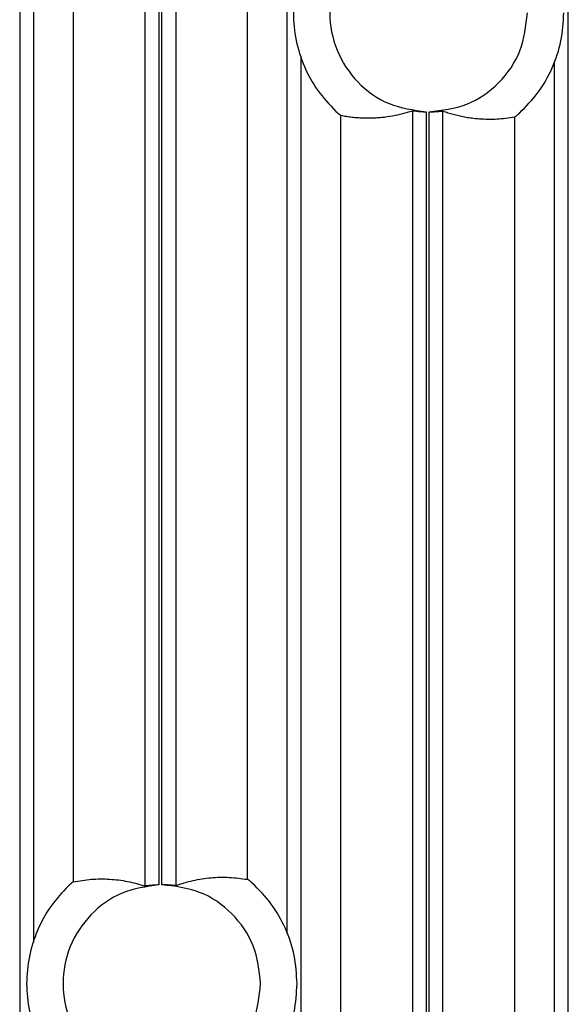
# Model space of a CAD drawing. Header units: millimetres. Extents: x -0.57 to 0.95, y -0.4 to 0.71.
# Tile 51 of 256: x -0.546 to -0.5182, y 0.1172 to 0.167. Entities that reach past the tile are written whole.
import ezdxf

# ---------------------------------------------------------------- set-up
doc = ezdxf.new("R2010")
doc.units = ezdxf.units.MM
doc.layers.add('FORMAT', color=7, linetype='Continuous')

msp = doc.modelspace()

# ---------------------------------------------------------------- linework, layer by layer
at = {"layer": 'FORMAT', "color": 7, "linetype": 'Continuous', "lineweight": 25}
for p, q in [((-0.53966, 0.123206), (-0.53966, 0.222381)), ((-0.538961, 0.222393), (-0.538961, 0.123264)), ((-0.538813, 0.123267), (-0.538813, 0.222406)), ((-0.538113, 0.222515), (-0.538113, 0.123229)), ((-0.545292, 0.120355), (-0.545292, 0.197134)), ((-0.543293, 0.197134), (-0.543293, 0.123418)), ((-0.534481, 0.123545), (-0.534481, 0.195029)), ((-0.532482, 0.194689), (-0.532482, 0.120807)), ((-0.518242, 0.095634), (-0.518242, 0.194689)), ((-0.546007, 0.185654), (-0.546007, 0.062879)), ((-0.531767, 0.035433), (-0.531767, 0.165205)), ((-0.518957, 0.164904), (-0.518957, 0.035734)), ((-0.526135, 0.162427), (-0.526135, 0.03821)), ((-0.524588, 0.038226), (-0.524588, 0.162412)), ((-0.529768, 0.162198), (-0.529768, 0.038439)), ((-0.525436, 0.162373), (-0.525436, 0.038265)), ((-0.525288, 0.038267), (-0.525288, 0.162371)), ((-0.520956, 0.038524), (-0.520956, 0.162114))]:
    msp.add_line(p, q, dxfattribs=at)
for points in [[(-0.530008, 0.172348), (-0.530327, 0.172009), (-0.530965, 0.171332), (-0.531637, 0.170097), (-0.532061, 0.168765), (-0.532202, 0.167371), (-0.532061, 0.165977), (-0.531637, 0.164645), (-0.530965, 0.16341), (-0.530327, 0.162733), (-0.530008, 0.162394)], [(-0.525436, 0.17237), (-0.526078, 0.172281), (-0.527362, 0.172103), (-0.528981, 0.170942), (-0.53006, 0.169306), (-0.530438, 0.167371), (-0.53006, 0.165437), (-0.528981, 0.163801), (-0.527362, 0.162639), (-0.526078, 0.162461), (-0.525436, 0.162373)], [(-0.525288, 0.162371), (-0.524635, 0.162449), (-0.523329, 0.162605), (-0.521685, 0.163762), (-0.520536, 0.165412), (-0.520387, 0.166718), (-0.520312, 0.167371)], [(-0.520715, 0.162302), (-0.520382, 0.162643), (-0.519715, 0.163324), (-0.519016, 0.164581), (-0.518555, 0.165943), (-0.518497, 0.166895), (-0.518469, 0.167371)], [(-0.543533, 0.12322), (-0.543849, 0.122882), (-0.54448, 0.122206), (-0.545143, 0.120977), (-0.545562, 0.119652), (-0.545701, 0.118267), (-0.545562, 0.116882), (-0.545143, 0.115557), (-0.54448, 0.114328), (-0.543849, 0.113652), (-0.543533, 0.113314)], [(-0.538961, 0.123264), (-0.5396, 0.123173), (-0.54088, 0.12299), (-0.542489, 0.121827), (-0.543562, 0.120195), (-0.543937, 0.118267), (-0.543562, 0.116338), (-0.542489, 0.114706), (-0.54088, 0.113543), (-0.5396, 0.11336), (-0.538961, 0.113269)], [(-0.533812, 0.118267), (-0.533887, 0.118922), (-0.534037, 0.120232), (-0.535194, 0.121885), (-0.536847, 0.123041), (-0.538158, 0.123192), (-0.538813, 0.123267)], [(-0.531969, 0.118267), (-0.531998, 0.118745), (-0.532056, 0.119703), (-0.532522, 0.121072), (-0.533229, 0.122334), (-0.533903, 0.123017), (-0.53424, 0.123358)], [(-0.538813, 0.113267), (-0.538158, 0.113342), (-0.536847, 0.113492), (-0.535194, 0.114648), (-0.534037, 0.116301), (-0.533887, 0.117611), (-0.533812, 0.118267)], [(-0.53424, 0.113175), (-0.533903, 0.113516), (-0.533229, 0.114199), (-0.532522, 0.115461), (-0.532056, 0.11683), (-0.531998, 0.117788), (-0.531969, 0.118267)]]:
    msp.add_open_spline(points, degree=3, dxfattribs=at)
for points, knots in [([(-0.530008, 0.162394), (-0.529944, 0.162338), (-0.529815, 0.162227), (-0.529784, 0.162208), (-0.529768, 0.162198)], [0, 0, 0, 0, 0.501501, 1, 1, 1, 1]), ([(-0.529768, 0.162198), (-0.529669, 0.16218), (-0.529476, 0.162143), (-0.529193, 0.162105), (-0.528922, 0.162079), (-0.528664, 0.162064), (-0.528418, 0.162058), (-0.528186, 0.162061), (-0.527945, 0.162072), (-0.527595, 0.162099), (-0.527146, 0.162161), (-0.526627, 0.162272), (-0.526295, 0.162377), (-0.526135, 0.162427)], [0, 0, 0, 0, 0.081481, 0.159475, 0.233984, 0.305006, 0.372543, 0.436593, 0.497159, 0.571635, 0.725459, 0.868247, 1, 1, 1, 1]), ([(-0.526135, 0.162427), (-0.526122, 0.162427), (-0.526096, 0.162425), (-0.525933, 0.162405), (-0.525705, 0.162383), (-0.525526, 0.162376), (-0.525436, 0.162373)], [0, 0, 0, 0, 0.25, 0.49987, 0.7493, 1, 1, 1, 1]), ([(-0.525288, 0.162371), (-0.525198, 0.162373), (-0.525019, 0.162376), (-0.524791, 0.162394), (-0.524629, 0.16241), (-0.524602, 0.162411), (-0.524588, 0.162412)], [0, 0, 0, 0, 0.250023, 0.499905, 0.749333, 1, 1, 1, 1]), ([(-0.524588, 0.162412), (-0.524503, 0.162382), (-0.524329, 0.162322), (-0.524062, 0.162244), (-0.523783, 0.162175), (-0.523492, 0.162115), (-0.523189, 0.162067), (-0.522893, 0.162033), (-0.522576, 0.162009), (-0.52223, 0.161998), (-0.521832, 0.162008), (-0.521404, 0.162042), (-0.521108, 0.162089), (-0.520956, 0.162114)], [0, 0, 0, 0, 0.070353, 0.143946, 0.220781, 0.300857, 0.384175, 0.470734, 0.544893, 0.646511, 0.756235, 0.874064, 1, 1, 1, 1]), ([(-0.520956, 0.162114), (-0.52094, 0.162123), (-0.520908, 0.162141), (-0.52078, 0.162248), (-0.520715, 0.162302)], [0, 0, 0, 0, 0.501144, 1, 1, 1, 1]), ([(-0.543293, 0.123418), (-0.542989, 0.123469), (-0.542378, 0.123572), (-0.541461, 0.123568), (-0.540554, 0.123467), (-0.539955, 0.123292), (-0.53966, 0.123206)], [0, 0, 0, 0, 0.250942, 0.505119, 0.756734, 1, 1, 1, 1]), ([(-0.538113, 0.123229), (-0.537821, 0.123323), (-0.537224, 0.123514), (-0.53632, 0.12364), (-0.535401, 0.12367), (-0.534787, 0.123586), (-0.534481, 0.123545)], [0, 0, 0, 0, 0.241551, 0.49249, 0.747182, 1, 1, 1, 1]), ([(-0.53424, 0.123358), (-0.534305, 0.123412), (-0.534434, 0.123518), (-0.534465, 0.123536), (-0.534481, 0.123545)], [0, 0, 0, 0, 0.501575, 1, 1, 1, 1]), ([(-0.543293, 0.123418), (-0.543309, 0.123408), (-0.543341, 0.123389), (-0.543469, 0.123276), (-0.543533, 0.12322)], [0, 0, 0, 0, 0.500981, 1, 1, 1, 1]), ([(-0.538961, 0.123264), (-0.539051, 0.12326), (-0.53923, 0.123252), (-0.539458, 0.123229), (-0.53962, 0.123208), (-0.539647, 0.123207), (-0.53966, 0.123206)], [0, 0, 0, 0, 0.250029, 0.499925, 0.749366, 1, 1, 1, 1]), ([(-0.538113, 0.123229), (-0.538126, 0.12323), (-0.538153, 0.123231), (-0.538315, 0.123246), (-0.538544, 0.123263), (-0.538723, 0.123265), (-0.538813, 0.123267)], [0, 0, 0, 0, 0.250011, 0.499882, 0.749307, 1, 1, 1, 1])]:
    msp.add_open_spline(points, degree=3, knots=knots, dxfattribs=at)

doc.saveas('drawing.dxf')
